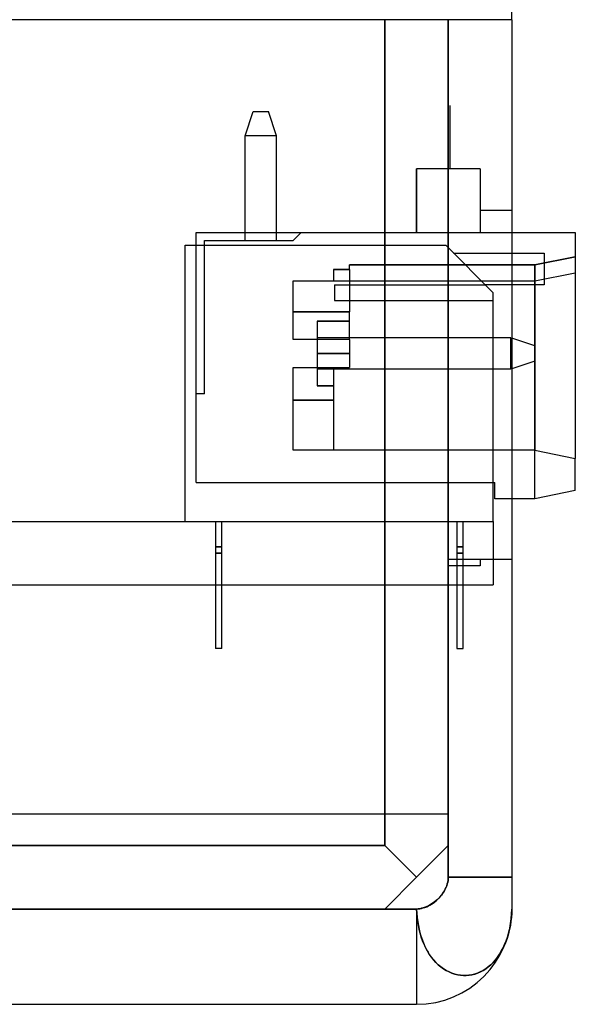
# Model space of a CAD drawing. Header units: millimetres. Extents: x -49.5 to 48, y -16 to 42.2.
# Tile 29 of 34: x 30.5 to 48, y -16 to 15. Entities that reach past the tile are written whole.
import ezdxf

# ---------------------------------------------------------------- set-up
doc = ezdxf.new("R2010")
doc.units = ezdxf.units.MM
doc.layers.add('MAIN-1', color=7, linetype='Continuous')
doc.layers.add('MAIN-2', color=7, linetype='Continuous')

msp = doc.modelspace()

# ---------------------------------------------------------------- linework, layer by layer
at = {"layer": 'MAIN-1'}
for p, q in [((46, 15), (46, 25)), ((46, 15), (-46, 15)), ((44, -12), (44, 15)), ((46, 15), (46, -12)), ((46, 8.3), (48, 8.3)), ((48, 8.3), (48, 7.03)), ((46.73, 6.776), (48, 7.03)), ((48, 7.03), (48, 1.188)), ((46, 6.776), (46.73, 6.776)), ((46.73, 4.731), (46, 4.975)), ((46.73, 4.249), (46.73, 4.731)), ((46.73, 4.249), (46, 4.005)), ((46.73, 1.442), (46, 1.442)), ((46.73, 1.442), (48, 1.188)), ((48, 0.172), (48, 1.188)), ((48, 0.172), (46.73, -0.082)), ((46.73, -0.082), (46, -0.082)), ((43.992, -12.105), (43.998, -12.052)), ((43.998, -12.052), (44, -12)), ((44.09, -12), (44, -12)), ((44.179, -12), (44.09, -12)), ((44.268, -12), (44.179, -12)), ((44.357, -12), (44.268, -12)), ((44.445, -12), (44.357, -12)), ((44.532, -12), (44.445, -12)), ((44.618, -12), (44.532, -12)), ((44.703, -12), (44.618, -12)), ((44.786, -12), (44.703, -12)), ((44.868, -12), (44.786, -12)), ((44.948, -12), (44.868, -12)), ((45.026, -12), (44.948, -12)), ((45.102, -12), (45.026, -12)), ((45.176, -12), (45.102, -12)), ((45.247, -12), (45.176, -12)), ((45.316, -12), (45.247, -12)), ((45.382, -12), (45.316, -12)), ((45.446, -12), (45.382, -12)), ((45.506, -12), (45.446, -12)), ((45.564, -12), (45.506, -12)), ((45.618, -12), (45.564, -12)), ((45.669, -12), (45.618, -12)), ((45.717, -12), (45.669, -12)), ((45.761, -12), (45.717, -12)), ((45.802, -12), (45.761, -12)), ((45.839, -12), (45.802, -12)), ((45.872, -12), (45.839, -12)), ((45.902, -12), (45.872, -12)), ((45.928, -12), (45.902, -12)), ((45.95, -12), (45.928, -12)), ((45.968, -12), (45.95, -12)), ((45.982, -12), (45.968, -12)), ((45.992, -12), (45.982, -12)), ((45.998, -12), (45.992, -12)), ((46, -12), (45.998, -12)), ((46, -12), (46, -12.052)), ((46, -12.052), (46, -12.104)), ((43.878, -12.423), (43.905, -12.372)), ((43.905, -12.372), (43.93, -12.319)), ((43.93, -12.319), (43.951, -12.265)), ((43.951, -12.265), (43.969, -12.211)), ((43.969, -12.211), (43.983, -12.158)), ((43.983, -12.158), (43.992, -12.105)), ((46, -12.104), (46, -12.157)), ((46, -12.157), (46, -12.21)), ((46, -12.21), (46, -12.263)), ((46, -12.263), (46, -12.317)), ((46, -12.317), (46, -12.37)), ((46, -12.37), (46, -12.419)), ((43.614, -12.741), (43.659, -12.7)), ((43.659, -12.7), (43.702, -12.657)), ((43.702, -12.657), (43.743, -12.613)), ((43.743, -12.613), (43.781, -12.567)), ((43.781, -12.567), (43.816, -12.52)), ((43.816, -12.52), (43.848, -12.472)), ((43.848, -12.472), (43.878, -12.423)), ((46, -12.419), (46, -12.468)), ((46, -12.468), (46, -12.515)), ((46, -12.515), (46, -12.562)), ((46, -12.562), (46, -12.608)), ((46, -12.608), (46, -12.653)), ((46, -12.653), (46, -12.695)), ((46, -12.695), (46, -12.735)), ((43, -13), (-46, -13)), ((43, -13), (43.052, -12.998)), ((43, -13), (43, -16)), ((43.007, -13.134), (43, -13)), ((43.052, -12.998), (43.105, -12.991)), ((43.105, -12.991), (43.158, -12.981)), ((43.158, -12.981), (43.211, -12.967)), ((43.211, -12.967), (43.265, -12.95)), ((43.265, -12.95), (43.32, -12.928)), ((43.32, -12.928), (43.373, -12.903)), ((43.373, -12.903), (43.423, -12.876)), ((43.423, -12.876), (43.473, -12.846)), ((43.473, -12.846), (43.521, -12.814)), ((43.521, -12.814), (43.568, -12.779)), ((43.568, -12.779), (43.614, -12.741)), ((46, -13), (45.997, -13.133)), ((46, -12.735), (46, -12.772)), ((46, -12.772), (46, -12.807)), ((46, -12.807), (46, -12.84)), ((46, -12.84), (46, -12.869)), ((46, -12.869), (46, -12.897)), ((46, -12.897), (46, -12.923)), ((46, -12.923), (46, -12.945)), ((46, -12.945), (46, -12.963)), ((46, -12.963), (46, -12.978)), ((46, -12.978), (46, -12.989)), ((46, -12.989), (46, -12.996)), ((46, -12.996), (46, -13)), ((43.019, -13.265), (43.007, -13.134)), ((43.035, -13.394), (43.019, -13.265)), ((45.988, -13.263), (45.974, -13.39)), ((45.997, -13.133), (45.988, -13.263)), ((43.057, -13.519), (43.035, -13.394)), ((43.083, -13.642), (43.057, -13.519)), ((45.931, -13.634), (45.895, -13.779)), ((45.955, -13.514), (45.931, -13.634)), ((45.974, -13.39), (45.955, -13.514)), ((43.113, -13.761), (43.083, -13.642)), ((43.15, -13.883), (43.113, -13.761)), ((43.192, -14.003), (43.15, -13.883)), ((45.85, -13.923), (45.797, -14.063)), ((45.895, -13.779), (45.85, -13.923)), ((43.238, -14.117), (43.192, -14.003)), ((43.289, -14.225), (43.238, -14.117)), ((43.343, -14.327), (43.289, -14.225)), ((45.738, -14.196), (45.694, -14.282)), ((45.797, -14.063), (45.738, -14.196)), ((43.402, -14.422), (43.343, -14.327)), ((43.466, -14.512), (43.402, -14.422)), ((43.535, -14.6), (43.466, -14.512)), ((45.548, -14.514), (45.481, -14.601)), ((45.601, -14.438), (45.548, -14.514)), ((45.648, -14.363), (45.601, -14.438)), ((45.694, -14.282), (45.648, -14.363)), ((43.608, -14.68), (43.535, -14.6)), ((43.684, -14.753), (43.608, -14.68)), ((43.764, -14.82), (43.684, -14.753)), ((43.847, -14.88), (43.764, -14.82)), ((43.933, -14.932), (43.847, -14.88)), ((45.259, -14.822), (45.179, -14.881)), ((45.336, -14.755), (45.259, -14.822)), ((45.41, -14.682), (45.336, -14.755)), ((45.481, -14.601), (45.41, -14.682)), ((44.022, -14.978), (43.933, -14.932)), ((44.112, -15.017), (44.022, -14.978)), ((44.202, -15.048), (44.112, -15.017)), ((44.292, -15.071), (44.202, -15.048)), ((44.383, -15.086), (44.292, -15.071)), ((44.473, -15.094), (44.383, -15.086)), ((44.563, -15.094), (44.473, -15.094)), ((44.651, -15.087), (44.563, -15.094)), ((44.74, -15.072), (44.651, -15.087)), ((44.829, -15.049), (44.74, -15.072)), ((44.919, -15.019), (44.829, -15.049)), ((45.008, -14.98), (44.919, -15.019)), ((45.097, -14.933), (45.008, -14.98)), ((45.179, -14.881), (45.097, -14.933)), ((-44, -16), (43, -16))]:
    msp.add_line(p, q, dxfattribs=at)
msp.add_arc((43, -13), 3, 270, 0, dxfattribs=at)
at = {"layer": 'MAIN-2'}
for p, q in [((42, -11), (42, 15)), ((42, 15), (42, -11)), ((44, 15), (44, -12)), ((44, 15), (44, 15)), ((44, 15), (44, 10.3)), ((46, 15), (46, 15)), ((46, 15), (46, 15)), ((37.599, 11.348), (37.853, 12.11)), ((37.853, 12.11), (37.853, 12.11)), ((37.853, 12.11), (37.853, 12.11)), ((37.853, 12.11), (37.853, 12.11)), ((37.853, 12.11), (37.853, 12.11)), ((37.853, 12.11), (38.335, 12.11)), ((37.853, 12.11), (37.853, 12.11)), ((37.853, 12.11), (37.853, 12.11)), ((37.853, 12.11), (37.853, 12.11)), ((37.853, 12.11), (37.853, 12.11)), ((37.853, 12.11), (37.853, 12.11)), ((37.853, 12.11), (37.853, 12.11)), ((37.853, 12.11), (37.853, 12.11)), ((37.853, 12.11), (37.853, 12.11)), ((38.335, 12.11), (38.335, 12.11)), ((38.589, 11.348), (38.335, 12.11)), ((38.335, 12.11), (38.335, 12.11)), ((38.335, 12.11), (38.335, 12.11)), ((38.335, 12.11), (38.335, 12.11)), ((38.335, 12.11), (38.335, 12.11)), ((38.335, 12.11), (38.335, 12.11)), ((38.335, 12.11), (38.335, 12.11)), ((38.335, 12.11), (38.335, 12.11)), ((38.335, 12.11), (38.335, 12.11)), ((38.335, 12.11), (38.335, 12.11)), ((38.335, 12.11), (38.335, 12.11)), ((38.335, 12.11), (38.335, 12.11)), ((44, 12.3), (44, 12.3)), ((44, 12.3), (44, 12.3)), ((44, 12.3), (44, 12.3)), ((44, 12.3), (44, 12.3)), ((44, 12.3), (44, 12.3)), ((44, 12.3), (44, 12.3)), ((44, 12.3), (44, 12.3)), ((44, 12.3), (44, 12.3)), ((44.05, 12.3), (44.05, 12.3)), ((44.05, 12.3), (44.05, 12.3)), ((44.05, 12.3), (44.05, 12.3)), ((44.05, 12.3), (44.05, 12.3)), ((44.05, 12.3), (44.05, 12.3)), ((44.05, 12.3), (44.05, 12.3)), ((44.05, 12.3), (44.05, 12.3)), ((44.05, 12.3), (44.05, 12.3)), ((44.05, 12.3), (44.05, 10.3)), ((37.599, 8.046), (37.599, 11.348)), ((37.599, 11.348), (37.599, 11.348)), ((37.599, 11.348), (37.599, 11.348)), ((37.599, 11.348), (37.599, 11.348)), ((37.599, 11.348), (37.599, 11.348)), ((38.589, 11.348), (37.599, 11.348)), ((38.589, 11.348), (37.599, 11.348)), ((38.589, 11.348), (37.599, 11.348)), ((38.589, 11.348), (37.599, 11.348)), ((38.589, 11.348), (37.599, 11.348)), ((38.589, 11.348), (37.599, 11.348)), ((38.589, 11.348), (37.599, 11.348)), ((38.589, 11.348), (37.599, 11.348)), ((37.599, 11.348), (37.599, 11.348)), ((37.599, 11.348), (37.599, 11.348)), ((37.599, 11.348), (37.599, 11.348)), ((37.599, 11.348), (37.599, 11.348)), ((37.599, 11.348), (37.599, 11.348)), ((37.599, 11.348), (37.599, 11.348)), ((38.589, 11.348), (37.599, 11.348)), ((38.589, 11.348), (37.599, 11.348)), ((38.589, 11.348), (37.599, 11.348)), ((38.589, 11.348), (37.599, 11.348)), ((38.589, 11.348), (37.599, 11.348)), ((38.589, 11.348), (37.599, 11.348)), ((38.589, 11.348), (37.599, 11.348)), ((38.589, 11.348), (37.599, 11.348)), ((38.589, 11.348), (37.599, 11.348)), ((38.589, 11.348), (37.599, 11.348)), ((38.589, 11.348), (37.599, 11.348)), ((38.589, 11.348), (37.599, 11.348)), ((37.599, 11.348), (37.599, 11.348)), ((37.599, 11.348), (37.599, 11.348)), ((38.589, 11.348), (37.599, 11.348)), ((38.589, 11.348), (37.599, 11.348)), ((38.589, 11.348), (37.599, 11.348)), ((38.589, 11.348), (37.599, 11.348)), ((38.589, 8.046), (38.589, 11.348)), ((38.589, 11.348), (38.589, 11.348)), ((38.589, 11.348), (38.589, 11.348)), ((38.589, 11.348), (38.589, 11.348)), ((38.589, 11.348), (38.589, 11.348)), ((38.589, 11.348), (38.589, 11.348)), ((38.589, 11.348), (38.589, 11.348)), ((38.589, 11.348), (38.589, 11.348)), ((38.589, 11.348), (38.589, 11.348)), ((38.589, 11.348), (38.589, 11.348)), ((38.589, 11.348), (38.589, 11.348)), ((38.589, 11.348), (38.589, 11.348)), ((38.589, 11.348), (38.589, 11.348)), ((43, 10.3), (43, 8.3)), ((43, 8.3), (43, 10.3)), ((45, 10.3), (43, 10.3)), ((44, 10.3), (44, 10.3)), ((44, 10.3), (44, 10.3)), ((44, 10.3), (44, 10.3)), ((44, 10.3), (44, 10.3)), ((44, 10.3), (44, 10.3)), ((44, 10.3), (44, 10.3)), ((44, 10.3), (44, 10.3)), ((44, 10.3), (44, 10.3)), ((44, 10.3), (44, 10.3)), ((44.05, 10.3), (44.05, 10.3)), ((44.05, 10.3), (44.05, 10.3)), ((44.05, 10.3), (44.05, 10.3)), ((44.05, 10.3), (44.05, 10.3)), ((44.05, 10.3), (44.05, 10.3)), ((44.05, 10.3), (44.05, 10.3)), ((44.05, 10.3), (44.05, 10.3)), ((44.05, 10.3), (44.05, 10.3)), ((45, 10.3), (45, 8.3)), ((45, 10.3), (45, 10.3)), ((45, 9), (46, 9)), ((45, 9), (45, 9)), ((46, 9), (46, 9)), ((36.062, 8.3), (36.062, 8.3)), ((36.062, 8.3), (43, 8.3)), ((36.062, 8.3), (36.062, 8.3)), ((36.062, 8.3), (36.062, 8.3)), ((36.062, 8.3), (36.062, 8.3)), ((36.062, 8.3), (36.062, 8.3)), ((36.062, 0.426), (36.062, 8.3)), ((36.062, 8.3), (36.062, 8.3)), ((36.062, 8.3), (36.062, 8.3)), ((36.062, 8.3), (36.062, 8.3)), ((36.062, 8.3), (36.062, 8.3)), ((36.062, 8.3), (36.062, 8.3)), ((36.062, 8.3), (36.062, 8.3)), ((36.062, 8.3), (36.062, 8.3)), ((36.062, 8.3), (36.062, 8.3)), ((36.062, 8.3), (36.062, 8.3)), ((36.062, 8.3), (36.062, 8.3)), ((39.11, 8.046), (39.364, 8.3)), ((39.364, 8.3), (39.364, 8.3)), ((39.364, 8.3), (39.364, 8.3)), ((39.364, 8.3), (39.364, 8.3)), ((39.364, 8.3), (39.364, 8.3)), ((39.364, 8.3), (39.364, 8.3)), ((39.364, 8.3), (39.364, 8.3)), ((39.364, 8.3), (39.364, 8.3)), ((39.364, 8.3), (39.364, 8.3)), ((39.364, 8.3), (39.364, 8.3)), ((39.364, 8.3), (39.364, 8.3)), ((39.364, 8.3), (39.364, 8.3)), ((39.364, 8.3), (39.364, 8.3)), ((43, 8.3), (45, 8.3)), ((44, 8.3), (44, -11)), ((44, 8.3), (44, 8.3)), ((44, 8.3), (44, 8.3)), ((45, 8.3), (46, 8.3)), ((45, 8.3), (45, 8.3)), ((45, 8.3), (45, 8.3)), ((48, 8.3), (48, 8.3)), ((48, 8.3), (48, 8.3)), ((48, 8.3), (48, 8.3)), ((35.717, -0.796), (35.717, 7.904)), ((35.717, 7.904), (43.917, 7.904)), ((35.717, 7.904), (35.717, 7.904)), ((36.316, 8.046), (39.11, 8.046)), ((36.316, 3.22), (36.316, 8.046)), ((36.316, 8.046), (36.316, 8.046)), ((36.316, 8.046), (36.316, 8.046)), ((36.316, 8.046), (36.316, 8.046)), ((36.316, 8.046), (36.316, 8.046)), ((36.316, 8.046), (36.316, 8.046)), ((36.316, 8.046), (36.316, 8.046)), ((36.316, 8.046), (36.316, 8.046)), ((36.316, 8.046), (36.316, 8.046)), ((36.316, 8.046), (36.316, 8.046)), ((36.316, 8.046), (36.316, 8.046)), ((36.316, 8.046), (36.316, 8.046)), ((36.316, 8.046), (36.316, 8.046)), ((37.599, 8.046), (37.599, 8.046)), ((37.599, 8.046), (37.599, 8.046)), ((37.599, 8.046), (37.599, 8.046)), ((37.599, 8.046), (37.599, 8.046)), ((37.599, 8.046), (37.599, 8.046)), ((37.599, 8.046), (37.599, 8.046)), ((37.599, 8.046), (37.599, 8.046)), ((37.599, 8.046), (37.599, 8.046)), ((37.599, 8.046), (37.599, 8.046)), ((37.599, 8.046), (37.599, 8.046)), ((37.599, 8.046), (37.599, 8.046)), ((37.599, 8.046), (37.599, 8.046)), ((38.589, 8.046), (38.589, 8.046)), ((38.589, 8.046), (38.589, 8.046)), ((38.589, 8.046), (38.589, 8.046)), ((38.589, 8.046), (38.589, 8.046)), ((38.589, 8.046), (38.589, 8.046)), ((38.589, 8.046), (38.589, 8.046)), ((38.589, 8.046), (38.589, 8.046)), ((38.589, 8.046), (38.589, 8.046)), ((38.589, 8.046), (38.589, 8.046)), ((38.589, 8.046), (38.589, 8.046)), ((38.589, 8.046), (38.589, 8.046)), ((38.589, 8.046), (38.589, 8.046)), ((39.11, 8.046), (39.11, 8.046)), ((39.11, 8.046), (39.11, 8.046)), ((39.11, 8.046), (39.11, 8.046)), ((39.11, 8.046), (39.11, 8.046)), ((39.11, 8.046), (39.11, 8.046)), ((39.11, 8.046), (39.11, 8.046)), ((39.11, 8.046), (39.11, 8.046)), ((39.11, 8.046), (39.11, 8.046)), ((39.11, 8.046), (39.11, 8.046)), ((39.11, 8.046), (39.11, 8.046)), ((39.11, 8.046), (39.11, 8.046)), ((39.11, 8.046), (39.11, 8.046)), ((43.917, 7.904), (45.417, 6.404)), ((43.917, 7.904), (43.917, 7.904)), ((44.167, 7.654), (44.167, 7.654)), ((44.167, 7.654), (44.167, 7.654)), ((44.167, 7.654), (44.167, 7.654)), ((44.167, 7.654), (44.167, 7.654)), ((44.167, 7.654), (44.167, 7.654)), ((44.167, 7.654), (44.167, 7.654)), ((44.167, 7.654), (44.167, 7.654)), ((44.167, 7.654), (44.167, 7.654)), ((44.167, 7.654), (47.017, 7.654)), ((46.73, 7.284), (48, 7.538)), ((48, 7.538), (46.73, 7.284)), ((48, 7.538), (46.73, 7.284)), ((48, 7.538), (46.73, 7.284)), ((46.73, 7.284), (48, 7.538)), ((48, 7.538), (46.73, 7.284)), ((48, 7.538), (46.73, 7.284)), ((48, 7.538), (46.73, 7.284)), ((48, 7.538), (46.73, 7.284)), ((48, 7.538), (46.73, 7.284)), ((46.73, 7.284), (48, 7.538)), ((48, 7.538), (46.73, 7.284)), ((47.017, 7.654), (47.017, 7.654)), ((47.017, 7.654), (47.017, 6.654)), ((47.017, 7.654), (47.017, 7.654)), ((47.017, 7.654), (47.017, 7.654)), ((47.017, 7.654), (47.017, 7.654)), ((47.017, 7.654), (47.017, 7.654)), ((47.017, 7.654), (47.017, 7.654)), ((47.017, 7.654), (47.017, 7.654)), ((47.017, 7.654), (47.017, 7.654)), ((40.888, 7.139), (40.38, 7.139)), ((40.888, 7.139), (40.38, 7.139)), ((40.888, 7.139), (40.38, 7.139)), ((40.38, 7.139), (40.888, 7.139)), ((40.38, 7.139), (40.38, 6.776)), ((40.38, 7.139), (40.888, 7.139)), ((40.888, 7.139), (40.38, 7.139)), ((40.38, 7.139), (40.888, 7.139)), ((40.38, 7.139), (40.888, 7.139)), ((40.888, 7.139), (40.38, 7.139)), ((40.888, 7.139), (40.38, 7.139)), ((40.888, 7.139), (40.38, 7.139)), ((40.38, 7.139), (40.888, 7.139)), ((40.888, 7.139), (40.38, 7.139)), ((40.38, 7.139), (40.888, 7.139)), ((40.888, 7.139), (40.38, 7.139)), ((40.38, 7.139), (40.888, 7.139)), ((40.38, 7.139), (40.888, 7.139)), ((40.888, 7.139), (40.38, 7.139)), ((40.38, 7.139), (40.888, 7.139)), ((40.38, 7.139), (40.888, 7.139)), ((40.888, 7.139), (40.38, 7.139)), ((40.38, 7.139), (40.888, 7.139)), ((40.888, 7.139), (40.38, 7.139)), ((40.38, 7.139), (40.888, 7.139)), ((40.888, 7.284), (46.73, 7.284)), ((40.888, 7.284), (46.73, 7.284)), ((40.888, 7.284), (46.73, 7.284)), ((40.888, 7.139), (40.888, 7.284)), ((46.73, 7.284), (40.888, 7.284)), ((40.888, 7.284), (46.73, 7.284)), ((40.888, 7.284), (46.73, 7.284)), ((40.888, 7.284), (46.73, 7.284)), ((40.888, 7.284), (46.73, 7.284)), ((40.888, 7.284), (46.73, 7.284)), ((40.888, 7.284), (46.73, 7.284)), ((46.73, 7.284), (40.888, 7.284)), ((46.73, 7.284), (40.888, 7.284)), ((40.888, 7.139), (40.888, 5.805)), ((46.73, 7.284), (46.73, 6.776)), ((46.73, 6.776), (46.73, 7.284)), ((46.73, 6.776), (46.73, 7.284)), ((46.73, 6.776), (46.73, 7.284)), ((46.73, 7.284), (46.73, 6.776)), ((46.73, 7.284), (46.73, 6.776)), ((46.73, 7.284), (46.73, 6.776)), ((46.73, 6.776), (46.73, 7.284)), ((46.73, 6.776), (46.73, 7.284)), ((46.73, 7.284), (46.73, 6.776)), ((46.73, 7.284), (46.73, 6.776)), ((46.73, 7.284), (46.73, 6.776)), ((46.73, 7.284), (46.73, 6.776)), ((46.73, 6.776), (46.73, 7.284)), ((46.73, 6.776), (46.73, 7.284)), ((46.73, 7.284), (46.73, 6.776)), ((46.73, 7.284), (46.73, 6.776)), ((46.73, 7.284), (46.73, 6.776)), ((46.73, 6.776), (46.73, 7.284)), ((48, 7.03), (48, 7.03)), ((48, 7.03), (48, 7.03)), ((48, 7.03), (48, 7.03)), ((48, 7.03), (48, 7.03)), ((48, 7.03), (48, 7.03)), ((48, 7.03), (48, 7.03)), ((48, 7.03), (48, 7.03)), ((48, 7.03), (48, 7.03)), ((48, 7.03), (48, 7.03)), ((48, 7.03), (48, 7.03)), ((48, 7.03), (48, 7.03)), ((48, 7.03), (48, 7.03)), ((48, 7.03), (48, 7.03)), ((48, 7.03), (48, 7.03)), ((48, 7.03), (48, 7.03)), ((39.11, 4.934), (39.11, 6.776)), ((39.11, 6.776), (46, 6.776)), ((39.11, 6.776), (39.11, 6.776)), ((39.11, 6.776), (39.11, 6.776)), ((39.11, 6.776), (39.11, 6.776)), ((39.11, 6.776), (39.11, 6.776)), ((39.11, 6.776), (39.11, 6.776)), ((39.11, 6.776), (39.11, 6.776)), ((39.11, 6.776), (39.11, 6.776)), ((39.11, 6.776), (39.11, 6.776)), ((39.11, 6.776), (39.11, 6.776)), ((39.11, 6.776), (39.11, 6.776)), ((39.11, 6.776), (39.11, 6.776)), ((39.11, 6.776), (39.11, 6.776)), ((39.11, 6.776), (39.11, 6.776)), ((39.11, 6.776), (39.11, 6.776)), ((39.11, 6.776), (39.11, 6.776)), ((40.38, 6.776), (40.38, 6.776)), ((40.38, 6.776), (40.38, 6.776)), ((40.38, 6.776), (40.38, 6.776)), ((40.38, 6.776), (40.38, 6.776)), ((40.38, 6.776), (40.38, 6.776)), ((40.38, 6.776), (40.38, 6.776)), ((40.38, 6.776), (40.38, 6.776)), ((40.38, 6.776), (40.38, 6.776)), ((40.38, 6.776), (40.38, 6.776)), ((40.38, 6.776), (40.38, 6.776)), ((40.38, 6.776), (40.38, 6.776)), ((40.38, 6.776), (40.38, 6.776)), ((40.38, 6.776), (40.38, 6.776)), ((40.38, 6.776), (40.38, 6.776)), ((40.38, 6.776), (40.38, 6.776)), ((40.38, 6.776), (40.38, 6.776)), ((40.38, 6.776), (40.38, 6.776)), ((40.38, 6.776), (40.38, 6.776)), ((40.38, 6.776), (40.38, 6.776)), ((40.38, 6.776), (40.38, 6.776)), ((40.38, 6.776), (40.38, 6.776)), ((40.38, 6.776), (40.38, 6.776)), ((40.38, 6.776), (40.38, 6.776)), ((40.38, 6.776), (40.38, 6.776)), ((40.417, 6.654), (40.417, 6.654)), ((40.417, 6.654), (40.417, 6.654)), ((40.417, 6.654), (40.417, 6.654)), ((40.417, 6.654), (40.417, 6.654)), ((40.417, 6.654), (40.417, 6.654)), ((40.417, 6.654), (45.167, 6.654)), ((40.417, 6.654), (40.417, 6.654)), ((40.417, 6.654), (40.417, 6.654)), ((40.417, 6.654), (40.417, 6.654)), ((40.417, 6.654), (40.417, 6.154)), ((47.017, 6.654), (45.167, 6.654)), ((46.73, 6.776), (46.73, 6.776)), ((46.73, 6.776), (46.73, 6.776)), ((46.73, 6.776), (46.73, 6.776)), ((46.73, 6.776), (46.73, 6.776)), ((46.73, 6.776), (46.73, 6.776)), ((46.73, 6.776), (46.73, 1.442)), ((46.73, 6.776), (46.73, 6.776)), ((46.73, 6.776), (46.73, 6.776)), ((46.73, 6.776), (46.73, 1.442)), ((46.73, 6.776), (46.73, 6.776)), ((46.73, 6.776), (46.73, 6.776)), ((46.73, 6.776), (46.73, 6.776)), ((46.73, 6.776), (46.73, 6.776)), ((46.73, 6.776), (46.73, 6.776)), ((46.73, 6.776), (46.73, 1.442)), ((46.73, 6.776), (46.73, 6.776)), ((46.73, 6.776), (46.73, 6.776)), ((46.73, 1.442), (46.73, 6.776)), ((46.73, 6.776), (46.73, 6.776)), ((47.017, 6.654), (47.017, 6.654)), ((47.017, 6.654), (47.017, 6.654)), ((47.017, 6.654), (47.017, 6.654)), ((47.017, 6.654), (47.017, 6.654)), ((47.017, 6.654), (47.017, 6.654)), ((47.017, 6.654), (47.017, 6.654)), ((47.017, 6.654), (47.017, 6.654)), ((47.017, 6.654), (47.017, 6.654)), ((45.417, 6.404), (45.417, 6.404)), ((45.417, 6.404), (45.417, 6.404)), ((45.417, 6.404), (45.417, 6.404)), ((45.417, 6.404), (45.417, 6.404)), ((45.417, -0.796), (45.417, 6.404)), ((45.417, 6.404), (45.417, 6.404)), ((45.417, 6.404), (45.417, 6.404)), ((45.417, 6.404), (45.417, 6.404)), ((45.417, 6.404), (45.417, 6.404)), ((45.417, 6.404), (45.417, 6.404)), ((40.417, 6.154), (40.417, 6.154)), ((40.417, 6.154), (40.417, 6.154)), ((40.417, 6.154), (40.417, 6.154)), ((40.417, 6.154), (40.417, 6.154)), ((40.417, 6.154), (40.417, 6.154)), ((40.417, 6.154), (45.417, 6.154)), ((40.417, 6.154), (40.417, 6.154)), ((40.417, 6.154), (40.417, 6.154)), ((40.417, 6.154), (40.417, 6.154)), ((45.417, 6.154), (45.417, 6.154)), ((45.417, 6.154), (45.417, 6.154)), ((45.417, 6.154), (45.417, 6.154)), ((45.417, 6.154), (45.417, 6.154)), ((45.417, 6.154), (45.417, 6.154)), ((45.417, 6.154), (45.417, 6.154)), ((45.417, 6.154), (45.417, 6.154)), ((45.417, 6.154), (45.417, 6.154)), ((39.11, 5.805), (40.888, 5.805)), ((40.888, 5.805), (39.11, 5.805)), ((39.11, 5.805), (40.888, 5.805)), ((40.888, 5.805), (39.11, 5.805)), ((39.11, 5.805), (40.888, 5.805)), ((40.888, 5.805), (39.11, 5.805)), ((39.11, 5.805), (40.888, 5.805)), ((40.888, 5.805), (39.11, 5.805)), ((39.11, 5.805), (40.888, 5.805)), ((40.888, 5.805), (39.11, 5.805)), ((40.888, 5.805), (39.11, 5.805)), ((39.11, 5.805), (40.888, 5.805)), ((40.888, 5.805), (39.11, 5.805)), ((39.11, 5.805), (40.888, 5.805)), ((39.11, 5.805), (40.888, 5.805)), ((40.888, 5.805), (39.11, 5.805)), ((39.11, 5.805), (40.888, 5.805)), ((40.888, 5.805), (39.11, 5.805)), ((39.11, 5.805), (40.888, 5.805)), ((40.888, 5.805), (39.11, 5.805)), ((39.11, 5.805), (40.888, 5.805)), ((40.888, 5.805), (39.11, 5.805)), ((39.11, 5.805), (40.888, 5.805)), ((40.888, 5.805), (39.11, 5.805)), ((40.888, 4.934), (40.888, 5.805)), ((39.872, 5.506), (39.872, 4.49)), ((40.888, 5.506), (39.872, 5.506)), ((40.888, 5.506), (39.872, 5.506)), ((40.888, 5.506), (39.872, 5.506)), ((40.888, 5.506), (39.872, 5.506)), ((40.888, 5.506), (39.872, 5.506)), ((40.888, 5.506), (39.872, 5.506)), ((40.888, 5.506), (39.872, 5.506)), ((39.872, 5.506), (40.888, 5.506)), ((39.872, 5.506), (40.888, 5.506)), ((39.872, 5.506), (40.888, 5.506)), ((40.888, 5.506), (39.872, 5.506)), ((40.888, 5.506), (39.872, 5.506)), ((39.872, 4.985), (39.872, 4.985)), ((39.872, 4.985), (39.872, 4.985)), ((39.872, 4.985), (39.872, 4.985)), ((39.872, 4.985), (39.872, 4.985)), ((45.968, 4.985), (39.872, 4.985)), ((39.872, 4.985), (39.872, 4.985)), ((39.872, 4.985), (39.872, 4.985)), ((39.872, 4.985), (39.872, 4.985)), ((39.872, 4.985), (39.872, 4.985)), ((39.872, 4.985), (39.872, 4.985)), ((39.872, 4.985), (39.872, 4.985)), ((39.872, 4.985), (39.872, 4.985)), ((39.872, 4.985), (39.872, 4.985)), ((45.968, 4.985), (45.968, 4.985)), ((45.968, 3.995), (45.968, 4.985)), ((45.968, 3.995), (45.968, 4.985)), ((45.968, 3.995), (45.968, 4.985)), ((45.968, 3.995), (45.968, 4.985)), ((45.968, 3.995), (45.968, 4.985)), ((45.968, 3.995), (45.968, 4.985)), ((45.968, 3.995), (45.968, 4.985)), ((45.968, 3.995), (45.968, 4.985)), ((45.968, 4.985), (45.968, 4.985)), ((45.968, 4.985), (45.968, 4.985)), ((45.968, 4.985), (45.968, 4.985)), ((45.968, 3.995), (45.968, 4.985)), ((45.968, 3.995), (45.968, 4.985)), ((45.968, 3.995), (45.968, 4.985)), ((45.968, 3.995), (45.968, 4.985)), ((45.968, 3.995), (45.968, 4.985)), ((45.968, 3.995), (45.968, 4.985)), ((45.968, 3.995), (45.968, 4.985)), ((45.968, 4.985), (45.968, 4.985)), ((45.968, 4.985), (45.968, 4.985)), ((45.968, 4.985), (45.968, 4.985)), ((45.968, 4.985), (45.968, 4.985)), ((45.968, 4.985), (45.968, 4.985)), ((45.968, 4.985), (45.968, 4.985)), ((45.968, 3.995), (45.968, 4.985)), ((45.968, 3.995), (45.968, 4.985)), ((45.968, 3.995), (45.968, 4.985)), ((45.968, 3.995), (45.968, 4.985)), ((45.968, 3.995), (45.968, 4.985)), ((45.968, 3.995), (45.968, 4.985)), ((45.968, 3.995), (45.968, 4.985)), ((45.968, 3.995), (45.968, 4.985)), ((45.968, 4.985), (45.968, 4.985)), ((45.968, 4.985), (45.968, 4.985)), ((45.968, 3.995), (45.968, 4.985)), ((40.888, 4.934), (39.11, 4.934)), ((39.11, 4.934), (39.11, 4.934)), ((39.11, 4.934), (39.11, 4.934)), ((39.11, 4.934), (39.11, 4.934)), ((39.11, 4.934), (39.11, 4.934)), ((39.11, 4.934), (39.11, 4.934)), ((39.11, 4.934), (39.11, 4.934)), ((39.11, 4.934), (39.11, 4.934)), ((39.11, 4.934), (39.11, 4.934)), ((39.11, 4.934), (39.11, 4.934)), ((39.11, 4.934), (39.11, 4.934)), ((39.11, 4.934), (39.11, 4.934)), ((39.11, 4.934), (39.11, 4.934)), ((39.11, 4.934), (39.11, 4.934)), ((39.11, 4.934), (39.11, 4.934)), ((39.11, 4.934), (39.11, 4.934)), ((40.888, 4.934), (40.888, 4.934)), ((40.888, 4.934), (40.888, 4.934)), ((40.888, 4.934), (40.888, 4.934)), ((40.888, 4.934), (40.888, 4.934)), ((40.888, 4.934), (40.888, 4.934)), ((40.888, 4.934), (40.888, 4.045)), ((40.888, 4.934), (40.888, 4.934)), ((40.888, 4.934), (40.888, 4.934)), ((40.888, 4.934), (40.888, 4.934)), ((40.888, 4.934), (40.888, 4.934)), ((40.888, 4.934), (40.888, 4.934)), ((40.888, 4.934), (40.888, 4.934)), ((40.888, 4.934), (40.888, 4.934)), ((40.888, 4.934), (40.888, 4.934)), ((40.888, 4.934), (40.888, 4.934)), ((40.888, 4.934), (40.888, 4.934)), ((46.73, 4.731), (46.73, 4.731)), ((46.73, 4.731), (46.73, 4.731)), ((46.73, 4.731), (46.73, 4.731)), ((46.73, 4.731), (46.73, 4.731)), ((46.73, 4.731), (46.73, 4.731)), ((46.73, 4.731), (46.73, 4.731)), ((46.73, 4.731), (46.73, 4.731)), ((46.73, 4.731), (46.73, 4.731)), ((46.73, 4.731), (46.73, 4.731)), ((46.73, 4.731), (46.73, 4.731)), ((46.73, 4.731), (46.73, 4.731)), ((46.73, 4.731), (46.73, 4.731)), ((39.872, 4.49), (40.888, 4.49)), ((39.872, 4.49), (39.872, 3.474)), ((39.872, 4.49), (40.888, 4.49)), ((39.872, 4.49), (40.888, 4.49)), ((39.872, 4.49), (40.888, 4.49)), ((39.872, 4.49), (40.888, 4.49)), ((39.872, 4.49), (40.888, 4.49)), ((39.872, 4.49), (40.888, 4.49)), ((39.872, 4.49), (40.888, 4.49)), ((39.872, 4.49), (40.888, 4.49)), ((39.872, 4.49), (40.888, 4.49)), ((39.872, 4.49), (40.888, 4.49)), ((39.872, 4.49), (40.888, 4.49)), ((39.872, 4.49), (40.888, 4.49)), ((39.872, 4.49), (40.888, 4.49)), ((40.888, 4.49), (39.872, 4.49)), ((40.888, 4.49), (39.872, 4.49)), ((40.888, 4.49), (39.872, 4.49)), ((40.888, 4.49), (39.872, 4.49)), ((40.888, 4.49), (39.872, 4.49)), ((40.888, 4.49), (39.872, 4.49)), ((39.872, 4.49), (40.888, 4.49)), ((39.872, 4.49), (40.888, 4.49)), ((39.872, 4.49), (40.888, 4.49)), ((39.872, 4.49), (40.888, 4.49)), ((39.11, 4.045), (39.11, 4.045)), ((39.11, 1.442), (39.11, 4.045)), ((39.11, 4.045), (40.888, 4.045)), ((39.11, 4.045), (39.11, 4.045)), ((39.11, 4.045), (39.11, 4.045)), ((39.11, 4.045), (39.11, 4.045)), ((39.11, 4.045), (39.11, 4.045)), ((39.11, 4.045), (39.11, 4.045)), ((39.11, 4.045), (39.11, 4.045)), ((39.11, 4.045), (39.11, 4.045)), ((39.11, 4.045), (39.11, 4.045)), ((39.11, 4.045), (39.11, 4.045)), ((39.11, 4.045), (39.11, 4.045)), ((39.11, 4.045), (39.11, 4.045)), ((39.11, 4.045), (39.11, 4.045)), ((39.11, 4.045), (39.11, 4.045)), ((39.11, 4.045), (39.11, 4.045)), ((40.38, 4.045), (40.38, 4.045)), ((40.38, 4.045), (40.38, 4.045)), ((40.38, 4.045), (40.38, 4.045)), ((40.38, 4.045), (40.38, 4.045)), ((40.38, 4.045), (40.38, 4.045)), ((40.38, 4.045), (40.38, 4.045)), ((40.38, 4.045), (40.38, 4.045)), ((40.38, 4.045), (40.38, 4.045)), ((40.38, 4.045), (40.38, 3.017)), ((40.38, 4.045), (40.38, 4.045)), ((40.38, 4.045), (40.38, 4.045)), ((40.38, 4.045), (40.38, 4.045)), ((40.38, 4.045), (40.38, 4.045)), ((40.38, 4.045), (40.38, 4.045)), ((40.38, 4.045), (40.38, 4.045)), ((40.38, 4.045), (40.38, 4.045)), ((40.38, 4.045), (40.38, 4.045)), ((40.38, 4.045), (40.38, 4.045)), ((40.38, 4.045), (40.38, 4.045)), ((40.38, 4.045), (40.38, 4.045)), ((40.38, 4.045), (40.38, 4.045)), ((40.38, 4.045), (40.38, 4.045)), ((40.38, 4.045), (40.38, 4.045)), ((40.38, 4.045), (40.38, 4.045)), ((40.38, 4.045), (40.38, 4.045)), ((40.888, 4.045), (40.888, 4.045)), ((40.888, 4.045), (40.888, 4.045)), ((40.888, 4.045), (40.888, 4.045)), ((40.888, 4.045), (40.888, 4.045)), ((40.888, 4.045), (40.888, 4.045)), ((40.888, 4.045), (40.888, 4.045)), ((40.888, 4.045), (40.888, 4.045)), ((40.888, 4.045), (40.888, 4.045)), ((40.888, 4.045), (40.888, 4.045)), ((40.888, 4.045), (40.888, 4.045)), ((40.888, 4.045), (40.888, 4.045)), ((40.888, 4.045), (40.888, 4.045)), ((40.888, 4.045), (40.888, 4.045)), ((40.888, 4.045), (40.888, 4.045)), ((40.888, 4.045), (40.888, 4.045)), ((46.73, 4.249), (46.73, 4.249)), ((46.73, 4.249), (46.73, 4.249)), ((46.73, 4.249), (46.73, 4.249)), ((46.73, 4.249), (46.73, 4.249)), ((46.73, 4.249), (46.73, 4.249)), ((46.73, 4.249), (46.73, 4.249)), ((46.73, 4.249), (46.73, 4.249)), ((46.73, 4.249), (46.73, 4.249)), ((46.73, 4.249), (46.73, 4.249)), ((46.73, 4.249), (46.73, 4.249)), ((46.73, 4.249), (46.73, 4.249)), ((46.73, 4.249), (46.73, 4.249)), ((39.872, 3.995), (39.872, 3.995)), ((39.872, 3.995), (39.872, 3.995)), ((39.872, 3.995), (39.872, 3.995)), ((39.872, 3.995), (39.872, 3.995)), ((45.968, 3.995), (39.872, 3.995)), ((39.872, 3.995), (39.872, 3.995)), ((39.872, 3.995), (39.872, 3.995)), ((39.872, 3.995), (39.872, 3.995)), ((39.872, 3.995), (39.872, 3.995)), ((39.872, 3.995), (39.872, 3.995)), ((39.872, 3.995), (39.872, 3.995)), ((39.872, 3.995), (39.872, 3.995)), ((39.872, 3.995), (39.872, 3.995)), ((45.968, 3.995), (45.968, 3.995)), ((45.968, 3.995), (45.968, 3.995)), ((45.968, 3.995), (45.968, 3.995)), ((45.968, 3.995), (45.968, 3.995)), ((45.968, 3.995), (45.968, 3.995)), ((45.968, 3.995), (45.968, 3.995)), ((45.968, 3.995), (45.968, 3.995)), ((45.968, 3.995), (45.968, 3.995)), ((45.968, 3.995), (45.968, 3.995)), ((45.968, 3.995), (45.968, 3.995)), ((45.968, 3.995), (45.968, 3.995)), ((45.968, 3.995), (45.968, 3.995)), ((40.38, 3.474), (39.872, 3.474)), ((40.38, 3.474), (39.872, 3.474)), ((40.38, 3.474), (39.872, 3.474)), ((40.38, 3.474), (39.872, 3.474)), ((40.38, 3.474), (39.872, 3.474)), ((40.38, 3.474), (39.872, 3.474)), ((40.38, 3.474), (39.872, 3.474)), ((39.872, 3.474), (40.38, 3.474)), ((39.872, 3.474), (40.38, 3.474)), ((39.872, 3.474), (40.38, 3.474)), ((40.38, 3.474), (39.872, 3.474)), ((40.38, 3.474), (39.872, 3.474)), ((36.316, 3.22), (36.062, 3.22)), ((36.062, 3.22), (36.062, 3.22)), ((36.062, 3.22), (36.062, 3.22)), ((36.062, 3.22), (36.062, 3.22)), ((36.062, 3.22), (36.062, 3.22)), ((36.062, 3.22), (36.062, 3.22)), ((36.062, 3.22), (36.062, 3.22)), ((36.062, 3.22), (36.062, 3.22)), ((36.062, 3.22), (36.062, 3.22)), ((36.062, 3.22), (36.062, 3.22)), ((36.062, 3.22), (36.062, 3.22)), ((36.062, 3.22), (36.062, 3.22)), ((36.062, 3.22), (36.062, 3.22)), ((36.316, 3.22), (36.316, 3.22)), ((36.316, 3.22), (36.316, 3.22)), ((36.316, 3.22), (36.316, 3.22)), ((36.316, 3.22), (36.316, 3.22)), ((36.316, 3.22), (36.316, 3.22)), ((36.316, 3.22), (36.316, 3.22)), ((36.316, 3.22), (36.316, 3.22)), ((36.316, 3.22), (36.316, 3.22)), ((36.316, 3.22), (36.316, 3.22)), ((36.316, 3.22), (36.316, 3.22)), ((36.316, 3.22), (36.316, 3.22)), ((36.316, 3.22), (36.316, 3.22)), ((40.38, 3.017), (39.11, 3.017)), ((39.11, 3.017), (40.38, 3.017)), ((40.38, 3.017), (39.11, 3.017)), ((39.11, 3.017), (40.38, 3.017)), ((40.38, 3.017), (39.11, 3.017)), ((39.11, 3.017), (40.38, 3.017)), ((40.38, 3.017), (39.11, 3.017)), ((40.38, 3.017), (39.11, 3.017)), ((39.11, 3.017), (40.38, 3.017)), ((40.38, 3.017), (39.11, 3.017)), ((39.11, 3.017), (40.38, 3.017)), ((40.38, 3.017), (39.11, 3.017)), ((39.11, 3.017), (40.38, 3.017)), ((40.38, 3.017), (39.11, 3.017)), ((40.38, 3.017), (39.11, 3.017)), ((39.11, 3.017), (40.38, 3.017)), ((40.38, 3.017), (39.11, 3.017)), ((39.11, 3.017), (40.38, 3.017)), ((40.38, 3.017), (39.11, 3.017)), ((39.11, 3.017), (40.38, 3.017)), ((40.38, 3.017), (39.11, 3.017)), ((39.11, 3.017), (40.38, 3.017)), ((40.38, 3.017), (39.11, 3.017)), ((39.11, 3.017), (40.38, 3.017)), ((40.38, 3.017), (40.38, 1.442)), ((46, 1.442), (39.11, 1.442)), ((39.11, 1.442), (39.11, 1.442)), ((39.11, 1.442), (39.11, 1.442)), ((39.11, 1.442), (39.11, 1.442)), ((39.11, 1.442), (39.11, 1.442)), ((39.11, 1.442), (39.11, 1.442)), ((39.11, 1.442), (39.11, 1.442)), ((39.11, 1.442), (39.11, 1.442)), ((39.11, 1.442), (39.11, 1.442)), ((39.11, 1.442), (39.11, 1.442)), ((39.11, 1.442), (39.11, 1.442)), ((39.11, 1.442), (39.11, 1.442)), ((39.11, 1.442), (39.11, 1.442)), ((39.11, 1.442), (39.11, 1.442)), ((39.11, 1.442), (39.11, 1.442)), ((39.11, 1.442), (39.11, 1.442)), ((40.38, 1.442), (40.38, 1.442)), ((40.38, 1.442), (40.38, 1.442)), ((40.38, 1.442), (40.38, 1.442)), ((40.38, 1.442), (40.38, 1.442)), ((40.38, 1.442), (40.38, 1.442)), ((40.38, 1.442), (40.38, 1.442)), ((40.38, 1.442), (40.38, 1.442)), ((40.38, 1.442), (40.38, 1.442)), ((40.38, 1.442), (40.38, 1.442)), ((40.38, 1.442), (40.38, 1.442)), ((40.38, 1.442), (40.38, 1.442)), ((40.38, 1.442), (40.38, 1.442)), ((46.73, 1.442), (46.73, 1.442)), ((46.73, 1.442), (46.73, 1.442)), ((46.73, 1.442), (46.73, 1.442)), ((46.73, 1.442), (46.73, 1.442)), ((46.73, 1.442), (46.73, 1.442)), ((46.73, 1.442), (46.73, 1.442)), ((46.73, 1.442), (46.73, 1.442)), ((46.73, 1.442), (46.73, 1.442)), ((46.73, 1.442), (46.73, 1.442)), ((46.73, -0.082), (46.73, 1.442)), ((46.73, 1.442), (46.73, 1.442)), ((46.73, 1.442), (46.73, 1.442)), ((46.73, 1.442), (46.73, 1.442)), ((46.73, 1.442), (46.73, 1.442)), ((46.73, 1.442), (46.73, 1.442)), ((46.73, 1.442), (46.73, 1.442)), ((46.73, 1.442), (46.73, 1.442)), ((46.73, 1.442), (46.73, 1.442)), ((46.73, 1.442), (46.73, 1.442)), ((46.73, 1.442), (46.73, 1.442)), ((46.73, 1.442), (46.73, 1.442)), ((46.73, 1.442), (46.73, 1.442)), ((46.73, 1.442), (46.73, 1.442)), ((46.73, 1.442), (46.73, 1.442)), ((46.73, 1.442), (46.73, 1.442)), ((46.73, 1.442), (46.73, 1.442)), ((46.73, 1.442), (46.73, 1.442)), ((46.73, 1.442), (46.73, 1.442)), ((48, 1.188), (48, 1.188)), ((48, 1.188), (48, 1.188)), ((48, 1.188), (48, 1.188)), ((48, 1.188), (48, 1.188)), ((48, 1.188), (48, 1.188)), ((48, 1.188), (48, 1.188)), ((48, 1.188), (48, 1.188)), ((48, 1.188), (48, 1.188)), ((48, 1.188), (48, 1.188)), ((48, 1.188), (48, 1.188)), ((48, 1.188), (48, 1.188)), ((48, 1.188), (48, 1.188)), ((48, 1.188), (48, 1.188)), ((48, 1.188), (48, 1.188)), ((48, 1.188), (48, 1.188)), ((36.062, 0.426), (36.062, 0.426)), ((36.062, 0.426), (45.46, 0.426)), ((36.062, 0.426), (36.062, 0.426)), ((36.062, 0.426), (36.062, 0.426)), ((45.46, -0.082), (45.46, 0.426)), ((45.46, 0.426), (45.46, 0.426)), ((45.46, 0.426), (45.46, 0.426)), ((45.46, 0.426), (45.46, 0.426)), ((48, 0.172), (48, 0.172)), ((48, 0.172), (48, 0.172)), ((48, 0.172), (48, 0.172)), ((48, 0.172), (48, 0.172)), ((48, 0.172), (48, 0.172)), ((48, 0.172), (48, 0.172)), ((48, 0.172), (48, 0.172)), ((48, 0.172), (48, 0.172)), ((48, 0.172), (48, 0.172)), ((48, 0.172), (48, 0.172)), ((48, 0.172), (48, 0.172)), ((48, 0.172), (48, 0.172)), ((48, 0.172), (48, 0.172)), ((48, 0.172), (48, 0.172)), ((48, 0.172), (48, 0.172)), ((46, -0.082), (45.46, -0.082)), ((45.46, -0.082), (45.46, -0.082)), ((45.46, -0.082), (45.46, -0.082)), ((45.46, -0.082), (45.46, -0.082)), ((46.73, -0.082), (46.73, -0.082)), ((46.73, -0.082), (46.73, -0.082)), ((46.73, -0.082), (46.73, -0.082)), ((46.73, -0.082), (46.73, -0.082)), ((46.73, -0.082), (46.73, -0.082)), ((46.73, -0.082), (46.73, -0.082)), ((46.73, -0.082), (46.73, -0.082)), ((46.73, -0.082), (46.73, -0.082)), ((46.73, -0.082), (46.73, -0.082)), ((46.73, -0.082), (46.73, -0.082)), ((46.73, -0.082), (46.73, -0.082)), ((46.73, -0.082), (46.73, -0.082)), ((46.73, -0.082), (46.73, -0.082)), ((46.73, -0.082), (46.73, -0.082)), ((46.73, -0.082), (46.73, -0.082)), ((46.73, -0.082), (46.73, -0.082)), ((46.73, -0.082), (46.73, -0.082)), ((46.73, -0.082), (46.73, -0.082)), ((46.73, -0.082), (46.73, -0.082)), ((46.73, -0.082), (46.73, -0.082)), ((46.73, -0.082), (46.73, -0.082)), ((46.73, -0.082), (46.73, -0.082)), ((46.73, -0.082), (46.73, -0.082)), ((46.73, -0.082), (46.73, -0.082)), ((46.73, -0.082), (46.73, -0.082)), ((46.73, -0.082), (46.73, -0.082)), ((46.73, -0.082), (46.73, -0.082)), ((22, -0.796), (45.417, -0.796)), ((35.717, -0.796), (35.717, -0.796)), ((36.667, -0.796), (36.667, -0.796)), ((36.667, -0.796), (36.667, -0.796)), ((36.667, -0.796), (36.667, -0.796)), ((36.667, -0.796), (36.667, -0.796)), ((36.667, -0.796), (36.667, -0.796)), ((36.667, -0.796), (36.667, -0.796)), ((36.667, -0.796), (36.667, -0.796)), ((36.667, -0.796), (36.667, -0.796)), ((36.667, -0.796), (36.667, -1.596)), ((36.867, -0.796), (36.867, -0.796)), ((36.867, -0.796), (36.867, -0.796)), ((36.867, -0.796), (36.867, -0.796)), ((36.867, -0.796), (36.867, -0.796)), ((36.867, -0.796), (36.867, -0.796)), ((36.867, -0.796), (36.867, -0.796)), ((36.867, -0.796), (36.867, -0.796)), ((36.867, -0.796), (36.867, -0.796)), ((36.867, -1.596), (36.867, -0.796)), ((44.267, -0.796), (44.267, -0.796)), ((44.267, -0.796), (44.267, -0.796)), ((44.267, -0.796), (44.267, -0.796)), ((44.267, -0.796), (44.267, -0.796)), ((44.267, -0.796), (44.267, -0.796)), ((44.267, -0.796), (44.267, -0.796)), ((44.267, -0.796), (44.267, -0.796)), ((44.267, -0.796), (44.267, -0.796)), ((44.267, -0.796), (44.267, -1.596)), ((44.467, -0.796), (44.467, -0.796)), ((44.467, -0.796), (44.467, -0.796)), ((44.467, -0.796), (44.467, -0.796)), ((44.467, -0.796), (44.467, -0.796)), ((44.467, -0.796), (44.467, -0.796)), ((44.467, -0.796), (44.467, -0.796)), ((44.467, -0.796), (44.467, -0.796)), ((44.467, -0.796), (44.467, -0.796)), ((44.467, -1.596), (44.467, -0.796)), ((45.417, -0.796), (45.417, -0.796)), ((45.417, -0.796), (45.417, -0.796)), ((45.417, -0.796), (45.417, -2.796)), ((36.667, -1.596), (36.867, -1.596)), ((36.867, -1.596), (36.667, -1.596)), ((36.867, -1.596), (36.667, -1.596)), ((36.667, -1.596), (36.867, -1.596)), ((36.867, -1.596), (36.667, -1.596)), ((36.667, -1.596), (36.667, -1.796)), ((36.667, -1.596), (36.867, -1.596)), ((36.867, -1.596), (36.667, -1.596)), ((36.667, -1.596), (36.867, -1.596)), ((36.667, -1.596), (36.867, -1.596)), ((36.867, -1.596), (36.667, -1.596)), ((36.667, -1.596), (36.867, -1.596)), ((36.867, -1.596), (36.667, -1.596)), ((36.667, -1.596), (36.867, -1.596)), ((36.867, -1.596), (36.667, -1.596)), ((36.667, -1.596), (36.867, -1.596)), ((36.867, -1.596), (36.667, -1.596)), ((36.667, -1.796), (36.667, -4.796)), ((36.667, -1.796), (36.867, -1.796)), ((36.867, -1.796), (36.667, -1.796)), ((36.867, -1.796), (36.667, -1.796)), ((36.867, -1.796), (36.667, -1.796)), ((36.867, -1.796), (36.667, -1.796)), ((36.867, -1.796), (36.667, -1.796)), ((36.867, -1.796), (36.667, -1.796)), ((36.867, -1.796), (36.667, -1.796)), ((36.667, -1.796), (36.867, -1.796)), ((36.867, -1.796), (36.667, -1.796)), ((36.667, -1.796), (36.867, -1.796)), ((36.867, -1.796), (36.667, -1.796)), ((36.667, -1.796), (36.867, -1.796)), ((36.867, -1.796), (36.667, -1.796)), ((36.667, -1.796), (36.867, -1.796)), ((36.667, -1.796), (36.867, -1.796)), ((36.867, -1.796), (36.867, -1.596)), ((36.867, -4.796), (36.867, -1.796)), ((44.467, -1.596), (44.267, -1.596)), ((44.267, -1.596), (44.467, -1.596)), ((44.267, -1.596), (44.467, -1.596)), ((44.467, -1.596), (44.267, -1.596)), ((44.467, -1.596), (44.267, -1.596)), ((44.267, -1.596), (44.467, -1.596)), ((44.267, -1.596), (44.467, -1.596)), ((44.467, -1.596), (44.267, -1.596)), ((44.467, -1.596), (44.267, -1.596)), ((44.267, -1.596), (44.467, -1.596)), ((44.467, -1.596), (44.267, -1.596)), ((44.267, -1.596), (44.467, -1.596)), ((44.467, -1.596), (44.267, -1.596)), ((44.267, -1.596), (44.467, -1.596)), ((44.467, -1.596), (44.267, -1.596)), ((44.267, -1.596), (44.467, -1.596)), ((44.267, -1.596), (44.267, -1.796)), ((44.467, -1.796), (44.267, -1.796)), ((44.267, -1.796), (44.467, -1.796)), ((44.267, -1.796), (44.467, -1.796)), ((44.267, -1.796), (44.267, -4.796)), ((44.267, -1.796), (44.467, -1.796)), ((44.467, -1.796), (44.267, -1.796)), ((44.267, -1.796), (44.467, -1.796)), ((44.267, -1.796), (44.467, -1.796)), ((44.267, -1.796), (44.467, -1.796)), ((44.467, -1.796), (44.267, -1.796)), ((44.267, -1.796), (44.467, -1.796)), ((44.467, -1.796), (44.267, -1.796)), ((44.467, -1.796), (44.267, -1.796)), ((44.467, -1.796), (44.267, -1.796)), ((44.267, -1.796), (44.467, -1.796)), ((44.467, -1.796), (44.267, -1.796)), ((44.467, -1.796), (44.267, -1.796)), ((44.467, -1.796), (44.467, -1.596)), ((44.467, -4.796), (44.467, -1.796)), ((44, -2), (44, -2)), ((46, -2), (44, -2)), ((44, -2), (44, -2)), ((45, -2), (45, -2)), ((45, -2), (45, -2.2)), ((46, -2), (46, -2)), ((45, -2.2), (44, -2.2)), ((44, -2.2), (44, -2.2)), ((45, -2.2), (45, -2.2)), ((22, -2.796), (45.417, -2.796)), ((45.417, -2.796), (45.417, -2.796)), ((36.667, -4.796), (36.667, -4.796)), ((36.667, -4.796), (36.667, -4.796)), ((36.667, -4.796), (36.667, -4.796)), ((36.667, -4.796), (36.667, -4.796)), ((36.667, -4.796), (36.667, -4.796)), ((36.667, -4.796), (36.667, -4.796)), ((36.667, -4.796), (36.667, -4.796)), ((36.867, -4.796), (36.667, -4.796)), ((36.667, -4.796), (36.667, -4.796)), ((36.867, -4.796), (36.867, -4.796)), ((36.867, -4.796), (36.867, -4.796)), ((36.867, -4.796), (36.867, -4.796)), ((36.867, -4.796), (36.867, -4.796)), ((36.867, -4.796), (36.867, -4.796)), ((36.867, -4.796), (36.867, -4.796)), ((36.867, -4.796), (36.867, -4.796)), ((36.867, -4.796), (36.867, -4.796)), ((44.267, -4.796), (44.267, -4.796)), ((44.267, -4.796), (44.267, -4.796)), ((44.267, -4.796), (44.267, -4.796)), ((44.267, -4.796), (44.467, -4.796)), ((44.267, -4.796), (44.267, -4.796)), ((44.267, -4.796), (44.267, -4.796)), ((44.267, -4.796), (44.267, -4.796)), ((44.267, -4.796), (44.267, -4.796)), ((44.267, -4.796), (44.267, -4.796)), ((44.467, -4.796), (44.467, -4.796)), ((44.467, -4.796), (44.467, -4.796)), ((44.467, -4.796), (44.467, -4.796)), ((44.467, -4.796), (44.467, -4.796)), ((44.467, -4.796), (44.467, -4.796)), ((44.467, -4.796), (44.467, -4.796)), ((44.467, -4.796), (44.467, -4.796)), ((44.467, -4.796), (44.467, -4.796)), ((0.5, -10), (44, -10)), ((44, -10), (44, -10)), ((0.5, -11), (42, -11)), ((42, -11), (0.5, -11)), ((43, -12), (42, -11)), ((42, -11), (43, -12)), ((44, -11), (43, -12)), ((44, -11), (44, -11)), ((44, -11), (44, -11)), ((43, -12), (42, -13)), ((43.998, -12.052), (43.992, -12.104)), ((44, -12), (43.998, -12.052)), ((44, -12), (44.09, -12)), ((44.09, -12), (44.179, -12)), ((44.179, -12), (44.268, -12)), ((44.268, -12), (44.357, -12)), ((44.357, -12), (44.445, -12)), ((44.445, -12), (44.532, -12)), ((44.532, -12), (44.618, -12)), ((44.618, -12), (44.703, -12)), ((44.703, -12), (44.786, -12)), ((44.786, -12), (44.868, -12)), ((44.868, -12), (44.948, -12)), ((44.948, -12), (45.026, -12)), ((45.026, -12), (45.102, -12)), ((45.102, -12), (45.176, -12)), ((45.176, -12), (45.247, -12)), ((45.247, -12), (45.316, -12)), ((45.316, -12), (45.382, -12)), ((45.382, -12), (45.446, -12)), ((45.446, -12), (45.506, -12)), ((45.506, -12), (45.564, -12)), ((45.564, -12), (45.618, -12)), ((45.618, -12), (45.669, -12)), ((45.669, -12), (45.717, -12)), ((45.717, -12), (45.761, -12)), ((45.761, -12), (45.802, -12)), ((45.802, -12), (45.839, -12)), ((45.839, -12), (45.872, -12)), ((45.872, -12), (45.902, -12)), ((45.902, -12), (45.928, -12)), ((45.928, -12), (45.95, -12)), ((45.95, -12), (45.968, -12)), ((45.968, -12), (45.982, -12)), ((45.982, -12), (45.992, -12)), ((45.992, -12), (45.998, -12)), ((45.998, -12), (46, -12)), ((43.905, -12.37), (43.879, -12.419)), ((43.93, -12.317), (43.905, -12.37)), ((43.951, -12.263), (43.93, -12.317)), ((43.969, -12.21), (43.951, -12.263)), ((43.983, -12.157), (43.969, -12.21)), ((43.992, -12.104), (43.983, -12.157)), ((43.659, -12.695), (43.615, -12.735)), ((43.702, -12.653), (43.659, -12.695)), ((43.743, -12.608), (43.702, -12.653)), ((43.781, -12.562), (43.743, -12.608)), ((43.817, -12.515), (43.781, -12.562)), ((43.849, -12.468), (43.817, -12.515)), ((43.879, -12.419), (43.849, -12.468)), ((-46, -13), (43, -13)), ((0.5, -13), (42, -13)), ((42, -13), (42, -13)), ((42, -13), (42, -13)), ((43.053, -12.996), (43, -13)), ((43, -13), (43, -16)), ((43, -13), (43.009, -13.133)), ((43.106, -12.989), (43.053, -12.996)), ((43.159, -12.978), (43.106, -12.989)), ((43.212, -12.963), (43.159, -12.978)), ((43.266, -12.945), (43.212, -12.963)), ((43.319, -12.923), (43.266, -12.945)), ((43.373, -12.897), (43.319, -12.923)), ((43.425, -12.869), (43.373, -12.897)), ((43.474, -12.84), (43.425, -12.869)), ((43.522, -12.807), (43.474, -12.84)), ((43.569, -12.772), (43.522, -12.807)), ((43.615, -12.735), (43.569, -12.772)), ((45.997, -13.134), (46, -13)), ((45.998, -13.11), (46, -13)), ((46, -13), (46, -13)), ((43.009, -13.133), (43.022, -13.263)), ((43.022, -13.263), (43.038, -13.39)), ((45.97, -13.416), (45.983, -13.319)), ((45.974, -13.394), (45.988, -13.265)), ((45.983, -13.319), (45.992, -13.22)), ((45.988, -13.265), (45.997, -13.134)), ((45.992, -13.22), (45.998, -13.11)), ((43.038, -13.39), (43.058, -13.514)), ((43.058, -13.514), (43.082, -13.634)), ((43.082, -13.634), (43.118, -13.779)), ((45.929, -13.642), (45.954, -13.519)), ((45.942, -13.585), (45.955, -13.513)), ((45.954, -13.519), (45.974, -13.394)), ((45.955, -13.513), (45.97, -13.416)), ((43.118, -13.779), (43.162, -13.923)), ((43.162, -13.923), (43.214, -14.063)), ((45.821, -14.003), (45.863, -13.883)), ((45.863, -13.883), (45.9, -13.761)), ((45.9, -13.761), (45.929, -13.642)), ((43.214, -14.063), (43.273, -14.196)), ((43.273, -14.196), (43.317, -14.282)), ((45.669, -14.327), (45.723, -14.225)), ((45.723, -14.225), (45.774, -14.117)), ((45.774, -14.117), (45.821, -14.003)), ((43.317, -14.282), (43.362, -14.363)), ((43.362, -14.363), (43.41, -14.438)), ((43.41, -14.438), (43.463, -14.514)), ((43.463, -14.514), (43.531, -14.601)), ((45.481, -14.6), (45.549, -14.512)), ((45.549, -14.512), (45.611, -14.422)), ((45.611, -14.422), (45.669, -14.327)), ((43.531, -14.601), (43.604, -14.682)), ((43.604, -14.682), (43.681, -14.755)), ((43.681, -14.755), (43.761, -14.822)), ((43.761, -14.822), (43.845, -14.881)), ((45.096, -14.932), (45.179, -14.88)), ((45.179, -14.88), (45.259, -14.82)), ((45.259, -14.82), (45.336, -14.753)), ((45.336, -14.753), (45.41, -14.68)), ((45.41, -14.68), (45.481, -14.6)), ((43.845, -14.881), (43.93, -14.933)), ((43.93, -14.933), (44.022, -14.98)), ((44.022, -14.98), (44.114, -15.019)), ((44.114, -15.019), (44.206, -15.049)), ((44.206, -15.049), (44.296, -15.072)), ((44.296, -15.072), (44.386, -15.087)), ((44.386, -15.087), (44.474, -15.094)), ((44.474, -15.094), (44.563, -15.094)), ((44.563, -15.094), (44.654, -15.086)), ((44.654, -15.086), (44.744, -15.071)), ((44.744, -15.071), (44.834, -15.048)), ((44.834, -15.048), (44.923, -15.017)), ((44.923, -15.017), (45.01, -14.978)), ((45.01, -14.978), (45.096, -14.932)), ((43, -16), (43, -16))]:
    msp.add_line(p, q, dxfattribs=at)

doc.saveas('drawing.dxf')
